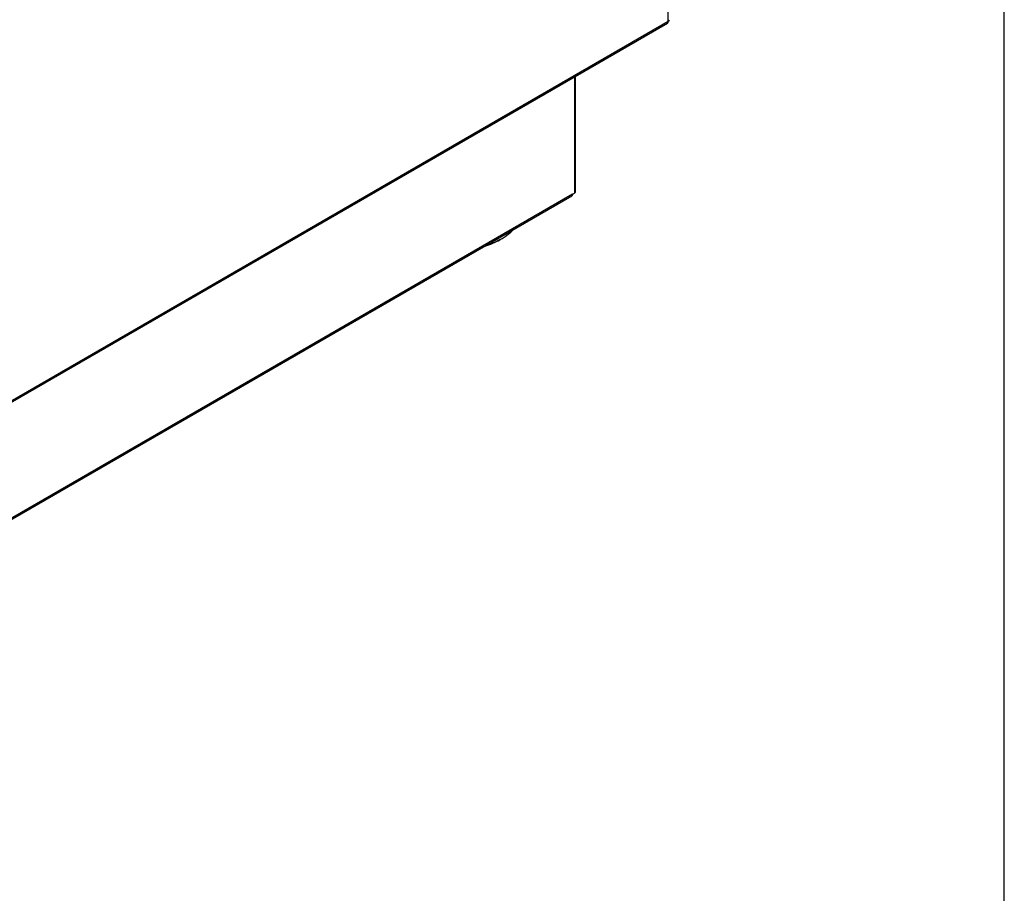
# Model space of a CAD drawing. Header units: millimetres. Extents: x 0 to 287, y 0 to 200.
# Tile 57 of 63: x 257 to 287, y 86 to 113. Entities that reach past the tile are written whole.
import ezdxf

# ---------------------------------------------------------------- set-up
doc = ezdxf.new("R2010")
doc.units = ezdxf.units.MM
for name, color, linetype in [('130.194_BW4C_CTM', 7, 'Continuous'), ('Défaut', 7, 'Continuous'), ('Marges', 7, 'Continuous')]:
    doc.layers.add(name, color=color, linetype=linetype)

# ---------------------------------------------------------------- blocks, each defined once
blk = doc.blocks.new('SE3')
at = {"layer": '130.194_BW4C_CTM', "color": 7, "linetype": 'Continuous'}
for p, q in [((276.654, 112.486), (276.654, 133.519)), ((243.564, 93.342), (276.629, 112.431)), ((243.589, 93.397), (276.654, 112.486)), ((273.765, 110.778), (273.765, 107.198)), ((273.8, 107.247), (273.8, 110.798)), ((273.708, 107.165), (242.033, 88.877)), ((242.033, 88.837), (273.684, 107.11)), ((273.708, 107.165), (273.765, 107.198)), ((271.463, 105.758), (271.534, 105.799))]:
    blk.add_line(p, q, dxfattribs=at)
for centre, major_axis, start_param, end_param in [((276.569, 112.535), (-0.12, 0), 2.356194, 3.141593), ((276.569, 112.535), (-0.06, 0.104), 3.141584, 3.926991), ((273.624, 107.214), (-0.06, 0.104), 3.141593, 3.926991), ((273.68, 107.247), (-0.12, 0), 2.356194, 3.141593), ((270.12, 106.616), (2, 0), 5.204687, 5.790887), ((270.12, 106.534), (-1.9, 0), 2.055423, 2.356194)]:
    blk.add_ellipse(centre, major_axis=major_axis, ratio=0.57735, start_param=start_param, end_param=end_param, dxfattribs=at)

msp = doc.modelspace()

# ---------------------------------------------------------------- linework, layer by layer
at = {"layer": 'Marges', "color": 7, "linetype": 'Continuous'}
msp.add_line((287, 10), (287, 200), dxfattribs=at)

# ---------------------------------------------------------------- block references
at = {"layer": 'Défaut'}
msp.add_blockref('SE3', (0, 0), dxfattribs=at)

doc.saveas('drawing.dxf')
